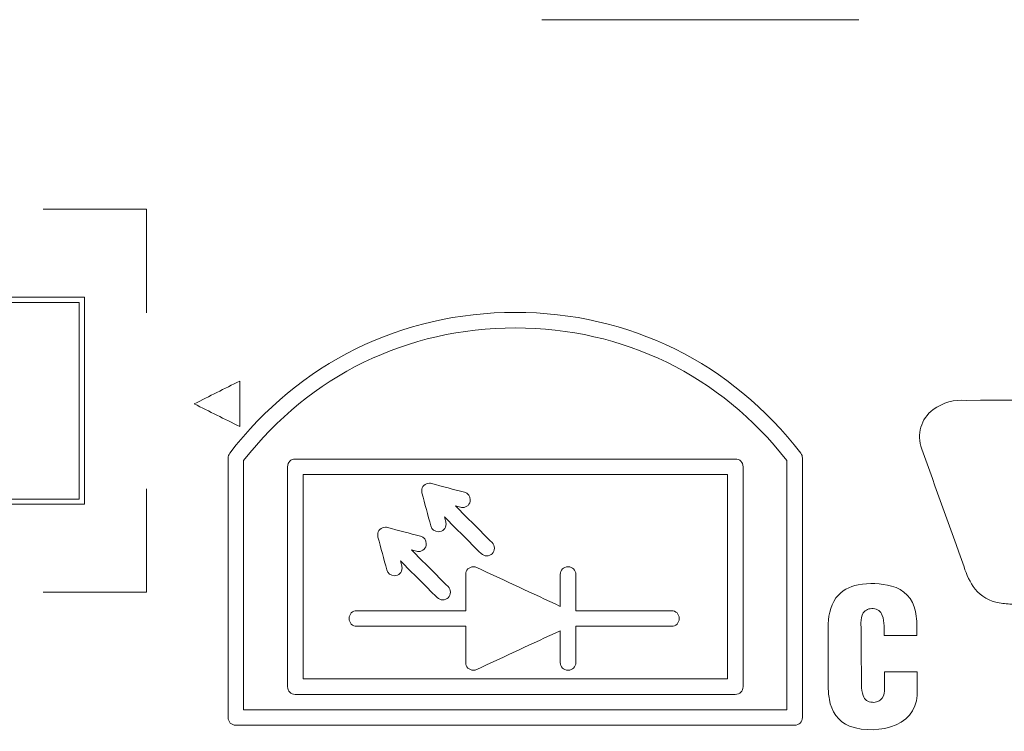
# Model space of a CAD drawing. Header units: inches. Extents: x 511 to 849, y 252 to 484.
# Tile 103 of 235: x 751 to 760, y 437 to 444. Entities that reach past the tile are written whole.
import ezdxf

# ---------------------------------------------------------------- set-up
doc = ezdxf.new("R2010")
doc.units = ezdxf.units.IN
doc.header["$MEASUREMENT"] = 0
doc.layers.add('1', color=7, linetype='Continuous')

# ---------------------------------------------------------------- blocks, each defined once
blk = doc.blocks.new('block 1203')
at = {"layer": '1', "color": 18, "lineweight": 13, "true_color": 0x4c0000}
blk.add_lwpolyline([(758.8488, 443.821), (755.7885, 443.821)], dxfattribs=at)
blk = doc.blocks.new('block 1216')
at = {"layer": '1', "color": 18, "lineweight": 13, "true_color": 0x4c0000}
blk.add_lwpolyline([(758.8488, 443.821), (755.7885, 443.821)], dxfattribs=at)
blk = doc.blocks.new('block 4463')
at = {"layer": '1', "color": 18, "lineweight": 13, "true_color": 0x4c0000}
blk.add_open_spline([(752.9068, 437.1525), (754.656, 437.1525), (756.4052, 437.1525), (758.1544, 437.1525), (758.1544, 437.9549), (758.1544, 438.7572), (758.1544, 439.5595), (757.513, 440.3835), (756.5748, 440.8421), (755.5306, 440.8421), (754.4864, 440.8421), (753.5482, 440.3835), (752.9068, 439.5595), (752.9068, 438.7572), (752.9068, 437.9549), (752.9068, 437.1525)], degree=3, knots=[0, 0, 0, 0, 1, 1, 1, 2, 2, 2, 3, 3, 3, 4, 4, 4, 5, 5, 5, 5], dxfattribs=at)
blk = doc.blocks.new('block 4464')
at = {"layer": '1', "color": 18, "lineweight": 13, "true_color": 0x4c0000}
blk.add_open_spline([(752.7723, 439.6307), (753.4421, 440.5047), (754.4295, 440.992), (755.5306, 440.992), (756.6317, 440.992), (757.6191, 440.5047), (758.2889, 439.6307), (758.299, 439.6175), (758.3043, 439.6018), (758.3043, 439.5851), (758.3043, 438.7487), (758.3043, 437.9131), (758.3043, 437.0775), (758.3043, 437.0336), (758.2732, 437.0025), (758.2293, 437.0025), (756.4301, 437.0031), (754.631, 437.0025), (752.8318, 437.0025), (752.7879, 437.0025), (752.7569, 437.0336), (752.7569, 437.0775), (752.7572, 437.9131), (752.7569, 438.7487), (752.7569, 439.5842), (752.7568, 439.6018), (752.7622, 439.6175), (752.7723, 439.6307)], degree=3, knots=[0, 0, 0, 0, 1, 1, 1, 2, 2, 2, 3, 3, 3, 4, 4, 4, 5, 5, 5, 6, 6, 6, 7, 7, 7, 8, 8, 8, 9, 9, 9, 9], dxfattribs=at)
blk = doc.blocks.new('block 4465')
at = {"layer": '1', "color": 18, "lineweight": 13, "true_color": 0x4c0000}
blk.add_open_spline([(757.5807, 439.425), (757.5807, 438.7667), (757.5807, 438.1084), (757.5807, 437.45), (756.214, 437.45), (754.8473, 437.45), (753.4806, 437.45), (753.4806, 438.1084), (753.4806, 438.7667), (753.4806, 439.425), (754.8473, 439.425), (756.214, 439.425), (757.5807, 439.425)], degree=3, knots=[0, 0, 0, 0, 1, 1, 1, 2, 2, 2, 3, 3, 3, 4, 4, 4, 4], dxfattribs=at)
blk = doc.blocks.new('block 4466')
at = {"layer": '1', "color": 18, "lineweight": 13, "true_color": 0x4c0000}
blk.add_open_spline([(753.4056, 437.3001), (754.8223, 437.3001), (756.239, 437.3001), (757.6557, 437.3001), (757.6996, 437.3001), (757.7306, 437.3311), (757.7307, 437.375), (757.7315, 438.0834), (757.7307, 438.7917), (757.7307, 439.5), (757.7307, 439.544), (757.6996, 439.575), (757.6557, 439.575), (756.239, 439.575), (754.8223, 439.575), (753.4056, 439.575), (753.3617, 439.575), (753.3306, 439.544), (753.3306, 439.5), (753.3306, 438.7917), (753.3306, 438.0834), (753.3306, 437.375), (753.3306, 437.3311), (753.3617, 437.3001), (753.4056, 437.3001)], degree=3, knots=[0, 0, 0, 0, 1, 1, 1, 2, 2, 2, 3, 3, 3, 4, 4, 4, 5, 5, 5, 6, 6, 6, 7, 7, 7, 8, 8, 8, 8], dxfattribs=at)
blk = doc.blocks.new('block 4467')
at = {"layer": '1', "color": 18, "lineweight": 13, "true_color": 0x4c0000}
blk.add_open_spline([(754.4369, 438.5225), (754.4369, 438.4786), (754.4058, 438.4475), (754.3619, 438.4475), (754.3266, 438.4475), (754.2986, 438.469), (754.2895, 438.5031), (754.2611, 438.6092), (754.2328, 438.7153), (754.2045, 438.8214), (754.2028, 438.8279), (754.2019, 438.8346), (754.2019, 438.8413), (754.2021, 438.8852), (754.2329, 438.9163), (754.2768, 438.9163), (754.2834, 438.9163), (754.2899, 438.9154), (754.2962, 438.9137), (754.4023, 438.885), (754.5087, 438.8571), (754.6149, 438.8288), (754.6491, 438.8197), (754.6706, 438.7917), (754.6706, 438.7563), (754.6706, 438.7124), (754.6395, 438.6813), (754.5956, 438.6813), (754.5891, 438.6813), (754.5826, 438.6822), (754.5763, 438.6838), (754.56, 438.6882), (754.5436, 438.6926), (754.5273, 438.6969), (754.6457, 438.5786), (754.764, 438.4602), (754.8824, 438.3418), (754.8966, 438.3276), (754.9044, 438.309), (754.9044, 438.2888), (754.9044, 438.2449), (754.8733, 438.2138), (754.8294, 438.2138), (754.8092, 438.2138), (754.7906, 438.2216), (754.7764, 438.2358), (754.6581, 438.3543), (754.5397, 438.4725), (754.4213, 438.5908), (754.4257, 438.5745), (754.43, 438.5582), (754.4344, 438.5418), (754.4361, 438.5355), (754.4369, 438.5291), (754.4369, 438.5225)], degree=3, knots=[0, 0, 0, 0, 1, 1, 1, 2, 2, 2, 3, 3, 3, 4, 4, 4, 5, 5, 5, 6, 6, 6, 7, 7, 7, 8, 8, 8, 9, 9, 9, 10, 10, 10, 11, 11, 11, 12, 12, 12, 13, 13, 13, 14, 14, 14, 15, 15, 15, 16, 16, 16, 17, 17, 17, 18, 18, 18, 18], dxfattribs=at)
blk = doc.blocks.new('block 4468')
at = {"layer": '1', "color": 18, "lineweight": 13, "true_color": 0x4c0000}
blk.add_open_spline([(754.7019, 439.3413), (754.7087, 439.3413), (754.7154, 439.3404), (754.7219, 439.3386), (754.8277, 439.3094), (754.934, 439.282), (755.04, 439.2537), (755.0742, 439.2446), (755.0957, 439.2166), (755.0957, 439.1812), (755.0957, 439.1373), (755.0646, 439.1062), (755.0207, 439.1062), (755.0141, 439.1062), (755.0076, 439.1071), (755.0013, 439.1088), (754.985, 439.1132), (754.9687, 439.1175), (754.9524, 439.1218), (755.0707, 439.0035), (755.1891, 438.8852), (755.3074, 438.7668), (755.3217, 438.7526), (755.3294, 438.7339), (755.3294, 438.7137), (755.3294, 438.6698), (755.2983, 438.6388), (755.2544, 438.6388), (755.2342, 438.6388), (755.2156, 438.6465), (755.2013, 438.6607), (755.0828, 438.7789), (754.9646, 438.8975), (754.8463, 439.0158), (754.8506, 438.9995), (754.855, 438.9832), (754.8593, 438.9669), (754.861, 438.9606), (754.8619, 438.9542), (754.8619, 438.9476), (754.8621, 438.9037), (754.8308, 438.8726), (754.7869, 438.8726), (754.7516, 438.8726), (754.7235, 438.8941), (754.7144, 438.9282), (754.686, 439.0345), (754.6578, 439.1408), (754.6295, 439.247), (754.6278, 439.2533), (754.6269, 439.2598), (754.6269, 439.2663), (754.6267, 439.3103), (754.658, 439.3413), (754.7019, 439.3413)], degree=3, knots=[0, 0, 0, 0, 1, 1, 1, 2, 2, 2, 3, 3, 3, 4, 4, 4, 5, 5, 5, 6, 6, 6, 7, 7, 7, 8, 8, 8, 9, 9, 9, 10, 10, 10, 11, 11, 11, 12, 12, 12, 13, 13, 13, 14, 14, 14, 15, 15, 15, 16, 16, 16, 17, 17, 17, 18, 18, 18, 18], dxfattribs=at)
blk = doc.blocks.new('block 4469')
at = {"layer": '1', "color": 18, "lineweight": 13, "true_color": 0x4c0000}
blk.add_open_spline([(756.1156, 438.4587), (756.1156, 438.3421), (756.1156, 438.2255), (756.1156, 438.1088), (756.4235, 438.1088), (756.7315, 438.1088), (757.0394, 438.1088), (757.0833, 438.1088), (757.1143, 438.0777), (757.1143, 438.0338), (757.1143, 437.9899), (757.0833, 437.9589), (757.0394, 437.9588), (756.7315, 437.9585), (756.4235, 437.9588), (756.1156, 437.9588), (756.1156, 437.8422), (756.1156, 437.7255), (756.1156, 437.6088), (756.1156, 437.5649), (756.0845, 437.5339), (756.0406, 437.5339), (755.9967, 437.5339), (755.9656, 437.5649), (755.9656, 437.6088), (755.9655, 437.7113), (755.9656, 437.8138), (755.9656, 437.9162), (755.6966, 437.7911), (755.4277, 437.666), (755.1587, 437.5409), (755.1487, 437.5363), (755.1379, 437.5339), (755.1269, 437.5339), (755.083, 437.534), (755.0519, 437.5649), (755.0519, 437.6088), (755.0518, 437.7255), (755.0519, 437.8422), (755.0519, 437.9588), (754.7015, 437.9588), (754.351, 437.9588), (754.0006, 437.9588), (753.9567, 437.9588), (753.9256, 437.9899), (753.9256, 438.0338), (753.9256, 438.0778), (753.9567, 438.1088), (754.0006, 438.1088), (754.351, 438.1089), (754.7015, 438.1088), (755.0519, 438.1088), (755.0519, 438.2255), (755.0519, 438.3421), (755.0519, 438.4587), (755.0519, 438.5027), (755.083, 438.5337), (755.1269, 438.5337), (755.1379, 438.5337), (755.1486, 438.5314), (755.1585, 438.5267), (755.4275, 438.4015), (755.6966, 438.2765), (755.9656, 438.1514), (755.9656, 438.2539), (755.9656, 438.3563), (755.9656, 438.4587), (755.9656, 438.5027), (755.9967, 438.5337), (756.0406, 438.5337), (756.0845, 438.5337), (756.1156, 438.5027), (756.1156, 438.4587)], degree=3, knots=[0, 0, 0, 0, 1, 1, 1, 2, 2, 2, 3, 3, 3, 4, 4, 4, 5, 5, 5, 6, 6, 6, 7, 7, 7, 8, 8, 8, 9, 9, 9, 10, 10, 10, 11, 11, 11, 12, 12, 12, 13, 13, 13, 14, 14, 14, 15, 15, 15, 16, 16, 16, 17, 17, 17, 18, 18, 18, 19, 19, 19, 20, 20, 20, 21, 21, 21, 22, 22, 22, 23, 23, 23, 24, 24, 24, 24], dxfattribs=at)
blk = doc.blocks.new('block 4479')
at = {"layer": '1', "color": 18, "lineweight": 13, "true_color": 0x4c0000}
blk.add_open_spline([(759.8864, 440.1418), (760.6276, 440.1444), (761.3688, 440.147), (762.11, 440.1496), (762.3746, 439.4293), (762.6393, 438.709), (762.9039, 437.9886), (763.0778, 437.9886), (763.2518, 437.9886), (763.4257, 437.9886), (763.1612, 438.709), (762.8966, 439.4293), (762.6321, 440.1496), (762.975, 440.1496), (763.318, 440.1496), (763.6609, 440.1496), (763.9643, 439.3106), (764.2677, 438.4716), (764.5711, 437.6326), (764.6164, 437.5412), (764.6374, 437.4414), (764.6327, 437.3394), (764.6302, 437.1517), (764.5026, 437.0141), (764.3156, 436.9975), (763.6269, 436.9972), (762.9383, 436.9968), (762.2496, 436.9964), (762.1051, 437.3909), (761.9605, 437.7853), (761.816, 438.1797), (761.767, 438.1797), (761.718, 438.1797), (761.669, 438.1797), (761.5881, 437.7853), (761.5073, 437.3909), (761.4264, 436.9964), (761.0858, 436.9964), (760.7453, 436.9964), (760.4047, 436.9964), (760.4929, 437.3884), (760.5811, 437.7804), (760.6693, 438.1724), (760.5603, 438.1725), (760.4512, 438.1725), (760.3422, 438.1725), (760.2964, 438.173), (760.2508, 438.1773), (760.2057, 438.1855), (760.113, 438.1998), (760.0316, 438.2463), (759.9721, 438.3188), (759.9243, 438.3842), (759.8884, 438.4567), (759.8654, 438.5343), (759.7293, 438.9134), (759.5932, 439.2925), (759.4571, 439.6715), (759.4055, 439.817), (759.448, 439.9616), (759.5673, 440.0537), (759.6608, 440.1208), (759.7717, 440.1515), (759.8864, 440.1418)], degree=3, knots=[0, 0, 0, 0, 1, 1, 1, 2, 2, 2, 3, 3, 3, 4, 4, 4, 5, 5, 5, 6, 6, 6, 7, 7, 7, 8, 8, 8, 9, 9, 9, 10, 10, 10, 11, 11, 11, 12, 12, 12, 13, 13, 13, 14, 14, 14, 15, 15, 15, 16, 16, 16, 17, 17, 17, 18, 18, 18, 19, 19, 19, 20, 20, 20, 21, 21, 21, 21], dxfattribs=at)
blk = doc.blocks.new('block 4480')
at = {"layer": '1', "color": 18, "lineweight": 13, "true_color": 0x4c0000}
blk.add_open_spline([(759.4088, 437.8684), (759.3034, 437.8684), (759.198, 437.8684), (759.0926, 437.8684), (759.0926, 437.9003), (759.0925, 437.9322), (759.0925, 437.964), (759.0925, 437.9981), (759.0867, 438.0316), (759.0751, 438.0635), (759.0628, 438.1037), (759.0291, 438.1288), (758.9871, 438.129), (758.9496, 438.1331), (758.9148, 438.1185), (758.8913, 438.089), (758.8753, 438.0594), (758.868, 438.0265), (758.8697, 437.9929), (758.8712, 437.8234), (758.8728, 437.6539), (758.8743, 437.4844), (758.8746, 437.4526), (758.8744, 437.4207), (758.8744, 437.3888), (758.8744, 437.3548), (758.8801, 437.3213), (758.8918, 437.2893), (758.9041, 437.2492), (758.9378, 437.2241), (758.9798, 437.2238), (759.0173, 437.2198), (759.0521, 437.2343), (759.0756, 437.2638), (759.0916, 437.2935), (759.0989, 437.3263), (759.0972, 437.3599), (759.0974, 437.4126), (759.0977, 437.4653), (759.0979, 437.5179), (759.2033, 437.5179), (759.3088, 437.5179), (759.4142, 437.5179), (759.4142, 437.4607), (759.4142, 437.4035), (759.4142, 437.3463), (759.4248, 437.1963), (759.3477, 437.0671), (759.2107, 437.0051), (759.0651, 436.9481), (758.9088, 436.9435), (758.7602, 436.992), (758.6524, 437.0407), (758.5814, 437.1353), (758.5647, 437.2524), (758.557, 437.2962), (758.5532, 437.3404), (758.5534, 437.3848), (758.554, 437.571), (758.5534, 437.7572), (758.5534, 437.9433), (758.5483, 438.046), (758.574, 438.1455), (758.6283, 438.2328), (758.6817, 438.3018), (758.7568, 438.3461), (758.843, 438.3595), (758.9504, 438.379), (759.0594, 438.3749), (759.165, 438.3474), (759.2864, 438.3158), (759.3728, 438.2256), (759.3964, 438.1024), (759.4033, 438.071), (759.4073, 438.0391), (759.4083, 438.007), (759.4085, 437.9608), (759.4086, 437.9146), (759.4088, 437.8684)], degree=3, knots=[0, 0, 0, 0, 1, 1, 1, 2, 2, 2, 3, 3, 3, 4, 4, 4, 5, 5, 5, 6, 6, 6, 7, 7, 7, 8, 8, 8, 9, 9, 9, 10, 10, 10, 11, 11, 11, 12, 12, 12, 13, 13, 13, 14, 14, 14, 15, 15, 15, 16, 16, 16, 17, 17, 17, 18, 18, 18, 19, 19, 19, 20, 20, 20, 21, 21, 21, 22, 22, 22, 23, 23, 23, 24, 24, 24, 25, 25, 25, 26, 26, 26, 26], dxfattribs=at)
blk = doc.blocks.new('block 4489')
at = {"layer": '1', "color": 18, "lineweight": 13, "true_color": 0x4c0000}
blk.add_open_spline([(752.869, 440.3289), (752.7223, 440.2552), (752.5757, 440.1815), (752.429, 440.1078), (752.5757, 440.0349), (752.7223, 439.9619), (752.869, 439.8889), (752.869, 440.0356), (752.869, 440.1823), (752.869, 440.3289)], degree=3, knots=[0, 0, 0, 0, 1, 1, 1, 2, 2, 2, 3, 3, 3, 3], dxfattribs=at)
blk = doc.blocks.new('block 4495')
at = {"layer": '1', "color": 18, "lineweight": 13, "true_color": 0x4c0000}
blk.add_open_spline([(751.9689, 439.2884), (751.9689, 438.9551), (751.9689, 438.6218), (751.9689, 438.2884), (751.6356, 438.2884), (751.3022, 438.2884), (750.9689, 438.2884)], degree=3, knots=[0, 0, 0, 0, 1, 1, 1, 2, 2, 2, 2], dxfattribs=at)
blk = doc.blocks.new('block 4496')
at = {"layer": '1', "color": 18, "lineweight": 13, "true_color": 0x4c0000}
blk.add_open_spline([(750.9689, 441.9884), (751.3022, 441.9884), (751.6356, 441.9884), (751.9689, 441.9884), (751.9689, 441.6551), (751.9689, 441.3218), (751.9689, 440.9884)], degree=3, knots=[0, 0, 0, 0, 1, 1, 1, 2, 2, 2, 2], dxfattribs=at)
blk = doc.blocks.new('block 4501')
at = {"layer": '1', "color": 18, "lineweight": 13, "true_color": 0x4c0000}
blk.add_open_spline([(745.3189, 441.0884), (747.3189, 441.0884), (749.3189, 441.0884), (751.3189, 441.0884), (751.3189, 440.4551), (751.3189, 439.8218), (751.3189, 439.1884), (749.3189, 439.1884), (747.3189, 439.1884), (745.3189, 439.1884), (745.3189, 439.8218), (745.3189, 440.4551), (745.3189, 441.0884)], degree=3, knots=[0, 0, 0, 0, 1, 1, 1, 2, 2, 2, 3, 3, 3, 4, 4, 4, 4], dxfattribs=at)
blk = doc.blocks.new('block 4502')
at = {"layer": '1', "color": 18, "lineweight": 13, "true_color": 0x4c0000}
blk.add_open_spline([(745.2689, 441.1384), (747.3022, 441.1384), (749.3356, 441.1384), (751.3689, 441.1384), (751.3689, 440.4718), (751.3689, 439.8051), (751.3689, 439.1384), (749.3356, 439.1384), (747.3022, 439.1384), (745.2689, 439.1384), (745.2689, 439.8051), (745.2689, 440.4718), (745.2689, 441.1384)], degree=3, knots=[0, 0, 0, 0, 1, 1, 1, 2, 2, 2, 3, 3, 3, 4, 4, 4, 4], dxfattribs=at)
blk = doc.blocks.new('block 4507')
at = {"layer": '1', "color": 18, "lineweight": 13, "true_color": 0x4c0000}
blk.add_open_spline([(759.4088, 437.8684), (759.3034, 437.8684), (759.198, 437.8684), (759.0926, 437.8684), (759.0926, 437.9003), (759.0925, 437.9322), (759.0925, 437.964), (759.0925, 437.9981), (759.0867, 438.0316), (759.0751, 438.0635), (759.0628, 438.1037), (759.0291, 438.1288), (758.9871, 438.129), (758.9496, 438.1331), (758.9148, 438.1185), (758.8913, 438.089), (758.8753, 438.0594), (758.868, 438.0265), (758.8697, 437.9929), (758.8712, 437.8234), (758.8728, 437.6539), (758.8743, 437.4844), (758.8746, 437.4526), (758.8744, 437.4207), (758.8744, 437.3888), (758.8744, 437.3548), (758.8801, 437.3213), (758.8918, 437.2893), (758.9041, 437.2492), (758.9378, 437.2241), (758.9798, 437.2238), (759.0173, 437.2198), (759.0521, 437.2343), (759.0756, 437.2638), (759.0916, 437.2935), (759.0989, 437.3263), (759.0972, 437.3599), (759.0974, 437.4126), (759.0977, 437.4653), (759.0979, 437.5179), (759.2033, 437.5179), (759.3088, 437.5179), (759.4142, 437.5179), (759.4142, 437.4607), (759.4142, 437.4035), (759.4142, 437.3463), (759.4248, 437.1963), (759.3477, 437.0671), (759.2107, 437.0051), (759.0651, 436.9481), (758.9088, 436.9435), (758.7602, 436.992), (758.6524, 437.0407), (758.5814, 437.1353), (758.5647, 437.2524), (758.557, 437.2962), (758.5532, 437.3404), (758.5534, 437.3848), (758.554, 437.571), (758.5534, 437.7572), (758.5534, 437.9433), (758.5483, 438.046), (758.574, 438.1455), (758.6283, 438.2328), (758.6817, 438.3018), (758.7568, 438.3461), (758.843, 438.3595), (758.9504, 438.379), (759.0594, 438.3749), (759.165, 438.3474), (759.2864, 438.3158), (759.3728, 438.2256), (759.3964, 438.1024), (759.4033, 438.071), (759.4073, 438.0391), (759.4083, 438.007), (759.4085, 437.9608), (759.4086, 437.9146), (759.4088, 437.8684)], degree=3, knots=[0, 0, 0, 0, 1, 1, 1, 2, 2, 2, 3, 3, 3, 4, 4, 4, 5, 5, 5, 6, 6, 6, 7, 7, 7, 8, 8, 8, 9, 9, 9, 10, 10, 10, 11, 11, 11, 12, 12, 12, 13, 13, 13, 14, 14, 14, 15, 15, 15, 16, 16, 16, 17, 17, 17, 18, 18, 18, 19, 19, 19, 20, 20, 20, 21, 21, 21, 22, 22, 22, 23, 23, 23, 24, 24, 24, 25, 25, 25, 26, 26, 26, 26], dxfattribs=at)
blk = doc.blocks.new('block 4511')
at = {"layer": '1', "color": 18, "lineweight": 13, "true_color": 0x4c0000}
blk.add_open_spline([(754.4369, 438.5225), (754.4369, 438.4786), (754.4058, 438.4475), (754.3619, 438.4475), (754.3266, 438.4475), (754.2986, 438.469), (754.2895, 438.5031), (754.2611, 438.6092), (754.2328, 438.7153), (754.2045, 438.8214), (754.2028, 438.8279), (754.2019, 438.8346), (754.2019, 438.8413), (754.2021, 438.8852), (754.2329, 438.9163), (754.2768, 438.9163), (754.2834, 438.9163), (754.2899, 438.9154), (754.2962, 438.9137), (754.4023, 438.885), (754.5087, 438.8571), (754.6149, 438.8288), (754.6491, 438.8197), (754.6706, 438.7917), (754.6706, 438.7563), (754.6706, 438.7124), (754.6395, 438.6813), (754.5956, 438.6813), (754.5891, 438.6813), (754.5826, 438.6822), (754.5763, 438.6838), (754.56, 438.6882), (754.5436, 438.6926), (754.5273, 438.6969), (754.6457, 438.5786), (754.764, 438.4602), (754.8824, 438.3418), (754.8966, 438.3276), (754.9044, 438.309), (754.9044, 438.2888), (754.9044, 438.2449), (754.8733, 438.2138), (754.8294, 438.2138), (754.8092, 438.2138), (754.7906, 438.2216), (754.7764, 438.2358), (754.6581, 438.3543), (754.5397, 438.4725), (754.4213, 438.5908), (754.4257, 438.5745), (754.43, 438.5582), (754.4344, 438.5418), (754.4361, 438.5355), (754.4369, 438.5291), (754.4369, 438.5225)], degree=3, knots=[0, 0, 0, 0, 1, 1, 1, 2, 2, 2, 3, 3, 3, 4, 4, 4, 5, 5, 5, 6, 6, 6, 7, 7, 7, 8, 8, 8, 9, 9, 9, 10, 10, 10, 11, 11, 11, 12, 12, 12, 13, 13, 13, 14, 14, 14, 15, 15, 15, 16, 16, 16, 17, 17, 17, 18, 18, 18, 18], dxfattribs=at)
blk = doc.blocks.new('block 4513')
at = {"layer": '1', "color": 18, "lineweight": 13, "true_color": 0x4c0000}
blk.add_open_spline([(752.9068, 437.1525), (754.656, 437.1525), (756.4052, 437.1525), (758.1544, 437.1525), (758.1544, 437.9549), (758.1544, 438.7572), (758.1544, 439.5595), (757.513, 440.3835), (756.5748, 440.8421), (755.5306, 440.8421), (754.4864, 440.8421), (753.5482, 440.3835), (752.9068, 439.5595), (752.9068, 438.7572), (752.9068, 437.9549), (752.9068, 437.1525)], degree=3, knots=[0, 0, 0, 0, 1, 1, 1, 2, 2, 2, 3, 3, 3, 4, 4, 4, 5, 5, 5, 5], dxfattribs=at)
blk = doc.blocks.new('block 4516')
at = {"layer": '1', "color": 18, "lineweight": 13, "true_color": 0x4c0000}
blk.add_open_spline([(754.7019, 439.3413), (754.7087, 439.3413), (754.7154, 439.3404), (754.7219, 439.3386), (754.8277, 439.3094), (754.934, 439.282), (755.04, 439.2537), (755.0742, 439.2446), (755.0957, 439.2166), (755.0957, 439.1812), (755.0957, 439.1373), (755.0646, 439.1062), (755.0207, 439.1062), (755.0141, 439.1062), (755.0076, 439.1071), (755.0013, 439.1088), (754.985, 439.1132), (754.9687, 439.1175), (754.9524, 439.1218), (755.0707, 439.0035), (755.1891, 438.8852), (755.3074, 438.7668), (755.3217, 438.7526), (755.3294, 438.7339), (755.3294, 438.7137), (755.3294, 438.6698), (755.2983, 438.6388), (755.2544, 438.6388), (755.2342, 438.6388), (755.2156, 438.6465), (755.2013, 438.6607), (755.0828, 438.7789), (754.9646, 438.8975), (754.8463, 439.0158), (754.8506, 438.9995), (754.855, 438.9832), (754.8593, 438.9669), (754.861, 438.9606), (754.8619, 438.9542), (754.8619, 438.9476), (754.8621, 438.9037), (754.8308, 438.8726), (754.7869, 438.8726), (754.7516, 438.8726), (754.7235, 438.8941), (754.7144, 438.9282), (754.686, 439.0345), (754.6578, 439.1408), (754.6295, 439.247), (754.6278, 439.2533), (754.6269, 439.2598), (754.6269, 439.2663), (754.6267, 439.3103), (754.658, 439.3413), (754.7019, 439.3413)], degree=3, knots=[0, 0, 0, 0, 1, 1, 1, 2, 2, 2, 3, 3, 3, 4, 4, 4, 5, 5, 5, 6, 6, 6, 7, 7, 7, 8, 8, 8, 9, 9, 9, 10, 10, 10, 11, 11, 11, 12, 12, 12, 13, 13, 13, 14, 14, 14, 15, 15, 15, 16, 16, 16, 17, 17, 17, 18, 18, 18, 18], dxfattribs=at)
blk = doc.blocks.new('block 4517')
at = {"layer": '1', "color": 18, "lineweight": 13, "true_color": 0x4c0000}
blk.add_open_spline([(756.1156, 438.4587), (756.1156, 438.3421), (756.1156, 438.2255), (756.1156, 438.1088), (756.4235, 438.1088), (756.7315, 438.1088), (757.0394, 438.1088), (757.0833, 438.1088), (757.1143, 438.0777), (757.1143, 438.0338), (757.1143, 437.9899), (757.0833, 437.9589), (757.0394, 437.9588), (756.7315, 437.9585), (756.4235, 437.9588), (756.1156, 437.9588), (756.1156, 437.8422), (756.1156, 437.7255), (756.1156, 437.6088), (756.1156, 437.5649), (756.0845, 437.5339), (756.0406, 437.5339), (755.9967, 437.5339), (755.9656, 437.5649), (755.9656, 437.6088), (755.9655, 437.7113), (755.9656, 437.8138), (755.9656, 437.9162), (755.6966, 437.7911), (755.4277, 437.666), (755.1587, 437.5409), (755.1487, 437.5363), (755.1379, 437.5339), (755.1269, 437.5339), (755.083, 437.534), (755.0519, 437.5649), (755.0519, 437.6088), (755.0518, 437.7255), (755.0519, 437.8422), (755.0519, 437.9588), (754.7015, 437.9588), (754.351, 437.9588), (754.0006, 437.9588), (753.9567, 437.9588), (753.9256, 437.9899), (753.9256, 438.0338), (753.9256, 438.0778), (753.9567, 438.1088), (754.0006, 438.1088), (754.351, 438.1089), (754.7015, 438.1088), (755.0519, 438.1088), (755.0519, 438.2255), (755.0519, 438.3421), (755.0519, 438.4587), (755.0519, 438.5027), (755.083, 438.5337), (755.1269, 438.5337), (755.1379, 438.5337), (755.1486, 438.5314), (755.1585, 438.5267), (755.4275, 438.4015), (755.6966, 438.2765), (755.9656, 438.1514), (755.9656, 438.2539), (755.9656, 438.3563), (755.9656, 438.4587), (755.9656, 438.5027), (755.9967, 438.5337), (756.0406, 438.5337), (756.0845, 438.5337), (756.1156, 438.5027), (756.1156, 438.4587)], degree=3, knots=[0, 0, 0, 0, 1, 1, 1, 2, 2, 2, 3, 3, 3, 4, 4, 4, 5, 5, 5, 6, 6, 6, 7, 7, 7, 8, 8, 8, 9, 9, 9, 10, 10, 10, 11, 11, 11, 12, 12, 12, 13, 13, 13, 14, 14, 14, 15, 15, 15, 16, 16, 16, 17, 17, 17, 18, 18, 18, 19, 19, 19, 20, 20, 20, 21, 21, 21, 22, 22, 22, 23, 23, 23, 24, 24, 24, 24], dxfattribs=at)
blk = doc.blocks.new('block 4518')
at = {"layer": '1', "color": 18, "lineweight": 13, "true_color": 0x4c0000}
blk.add_open_spline([(759.8864, 440.1418), (760.6276, 440.1444), (761.3688, 440.147), (762.11, 440.1496), (762.3746, 439.4293), (762.6393, 438.709), (762.9039, 437.9886), (763.0778, 437.9886), (763.2518, 437.9886), (763.4257, 437.9886), (763.1612, 438.709), (762.8966, 439.4293), (762.6321, 440.1496), (762.975, 440.1496), (763.318, 440.1496), (763.6609, 440.1496), (763.9643, 439.3106), (764.2677, 438.4716), (764.5711, 437.6326), (764.6164, 437.5412), (764.6374, 437.4414), (764.6327, 437.3394), (764.6302, 437.1517), (764.5026, 437.0141), (764.3156, 436.9975), (763.6269, 436.9972), (762.9383, 436.9968), (762.2496, 436.9964), (762.1051, 437.3909), (761.9605, 437.7853), (761.816, 438.1797), (761.767, 438.1797), (761.718, 438.1797), (761.669, 438.1797), (761.5881, 437.7853), (761.5073, 437.3909), (761.4264, 436.9964), (761.0858, 436.9964), (760.7453, 436.9964), (760.4047, 436.9964), (760.4929, 437.3884), (760.5811, 437.7804), (760.6693, 438.1724), (760.5603, 438.1725), (760.4512, 438.1725), (760.3422, 438.1725), (760.2964, 438.173), (760.2508, 438.1773), (760.2057, 438.1855), (760.113, 438.1998), (760.0316, 438.2463), (759.9721, 438.3188), (759.9243, 438.3842), (759.8884, 438.4567), (759.8654, 438.5343), (759.7293, 438.9134), (759.5932, 439.2925), (759.4571, 439.6715), (759.4055, 439.817), (759.448, 439.9616), (759.5673, 440.0537), (759.6608, 440.1208), (759.7717, 440.1515), (759.8864, 440.1418)], degree=3, knots=[0, 0, 0, 0, 1, 1, 1, 2, 2, 2, 3, 3, 3, 4, 4, 4, 5, 5, 5, 6, 6, 6, 7, 7, 7, 8, 8, 8, 9, 9, 9, 10, 10, 10, 11, 11, 11, 12, 12, 12, 13, 13, 13, 14, 14, 14, 15, 15, 15, 16, 16, 16, 17, 17, 17, 18, 18, 18, 19, 19, 19, 20, 20, 20, 21, 21, 21, 21], dxfattribs=at)
blk = doc.blocks.new('block 4520')
at = {"layer": '1', "color": 18, "lineweight": 13, "true_color": 0x4c0000}
blk.add_open_spline([(753.4056, 437.3001), (754.8223, 437.3001), (756.239, 437.3001), (757.6557, 437.3001), (757.6996, 437.3001), (757.7306, 437.3311), (757.7307, 437.375), (757.7315, 438.0834), (757.7307, 438.7917), (757.7307, 439.5), (757.7307, 439.544), (757.6996, 439.575), (757.6557, 439.575), (756.239, 439.575), (754.8223, 439.575), (753.4056, 439.575), (753.3617, 439.575), (753.3306, 439.544), (753.3306, 439.5), (753.3306, 438.7917), (753.3306, 438.0834), (753.3306, 437.375), (753.3306, 437.3311), (753.3617, 437.3001), (753.4056, 437.3001)], degree=3, knots=[0, 0, 0, 0, 1, 1, 1, 2, 2, 2, 3, 3, 3, 4, 4, 4, 5, 5, 5, 6, 6, 6, 7, 7, 7, 8, 8, 8, 8], dxfattribs=at)
blk = doc.blocks.new('block 4522')
at = {"layer": '1', "color": 18, "lineweight": 13, "true_color": 0x4c0000}
blk.add_open_spline([(752.7723, 439.6307), (753.4421, 440.5047), (754.4295, 440.992), (755.5306, 440.992), (756.6317, 440.992), (757.6191, 440.5047), (758.2889, 439.6307), (758.299, 439.6175), (758.3043, 439.6018), (758.3043, 439.5851), (758.3043, 438.7487), (758.3043, 437.9131), (758.3043, 437.0775), (758.3043, 437.0336), (758.2732, 437.0025), (758.2293, 437.0025), (756.4301, 437.0031), (754.631, 437.0025), (752.8318, 437.0025), (752.7879, 437.0025), (752.7569, 437.0336), (752.7569, 437.0775), (752.7572, 437.9131), (752.7569, 438.7487), (752.7569, 439.5842), (752.7568, 439.6018), (752.7622, 439.6175), (752.7723, 439.6307)], degree=3, knots=[0, 0, 0, 0, 1, 1, 1, 2, 2, 2, 3, 3, 3, 4, 4, 4, 5, 5, 5, 6, 6, 6, 7, 7, 7, 8, 8, 8, 9, 9, 9, 9], dxfattribs=at)
blk = doc.blocks.new('block 4528')
at = {"layer": '1', "color": 18, "lineweight": 13, "true_color": 0x4c0000}
blk.add_open_spline([(757.5807, 439.425), (757.5807, 438.7667), (757.5807, 438.1084), (757.5807, 437.45), (756.214, 437.45), (754.8473, 437.45), (753.4806, 437.45), (753.4806, 438.1084), (753.4806, 438.7667), (753.4806, 439.425), (754.8473, 439.425), (756.214, 439.425), (757.5807, 439.425)], degree=3, knots=[0, 0, 0, 0, 1, 1, 1, 2, 2, 2, 3, 3, 3, 4, 4, 4, 4], dxfattribs=at)

msp = doc.modelspace()

# ---------------------------------------------------------------- block references
at = {"layer": '1'}
for name in ['block 1203', 'block 1216', 'block 4496', 'block 4502', 'block 4501', 'block 4464', 'block 4522', 'block 4463', 'block 4513', 'block 4489', 'block 4479', 'block 4518', 'block 4466', 'block 4520', 'block 4465', 'block 4528', 'block 4468', 'block 4516', 'block 4495', 'block 4467', 'block 4511', 'block 4469', 'block 4517', 'block 4480', 'block 4507']:
    msp.add_blockref(name, (0, 0), dxfattribs=at)

doc.saveas('drawing.dxf')
